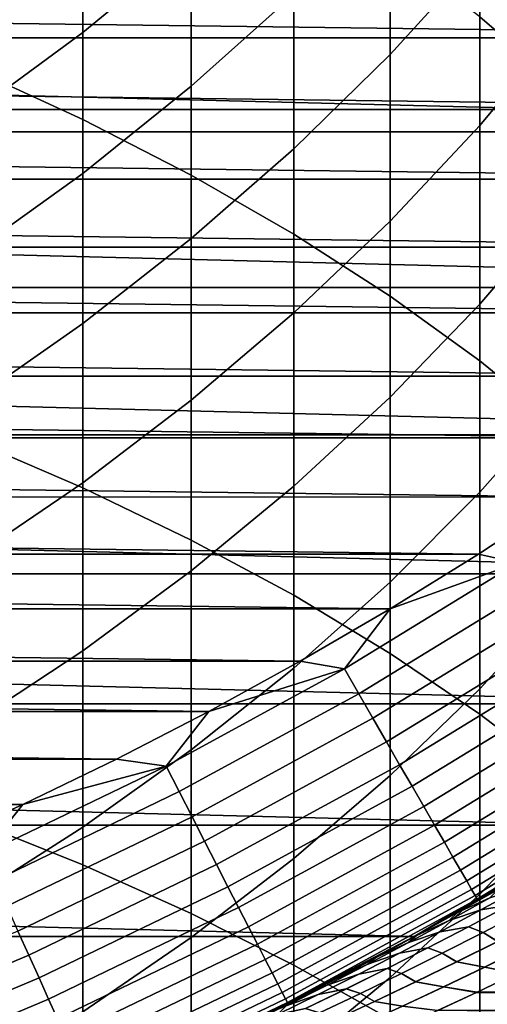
# Model space of a CAD drawing. Header units: metres. Extents: x -22 to 95, y -240 to 22.
# Tile 77 of 180: x 8.68 to 11.05, y -19.58 to -14.59. Entities that reach past the tile are written whole.
import ezdxf

# ---------------------------------------------------------------- set-up
doc = ezdxf.new("R2010")
doc.units = ezdxf.units.M
doc.layers.add('solid_10_151_013_XXX', color=7, linetype='CONTINUOUS')

msp = doc.modelspace()

# ---------------------------------------------------------------- linework, layer by layer
at = {"layer": 'solid_10_151_013_XXX'}
for points in [[(11.010072, -14.573781, 285.366638), (11.430777, -14.936524, 284.85202), (11.430777, -13.260366, 283.619812), (11.010072, -12.877398, 284.119598)], [(8.417112, -14.82902, 288.848022), (8.995679, -15.094347, 288.437805), (8.995679, -13.275139, 287.209076), (8.417112, -12.99367, 287.608398)], [(8.995679, -15.094347, 288.437805), (9.545941, -15.376875, 288.000977), (9.545941, -13.574854, 286.783844), (8.995679, -13.275139, 287.209076)], [(11.010072, -14.265478, 263.136383), (10.554725, -14.765531, 262.795746), (10.554725, -13.96864, 261.57428), (11.010072, -13.455408, 261.894714)], [(9.545941, -14.201664, 259.762817), (8.995679, -14.653577, 259.505127), (8.995679, -13.987935, 258.281799), (9.545941, -13.52611, 258.521301)], [(9.545941, -15.376875, 288.000977), (10.066169, -15.675715, 287.53894), (10.066169, -13.891872, 286.334076), (9.545941, -13.574854, 286.783844)], [(10.066169, -14.459408, 261.267853), (9.545941, -14.926167, 260.97644), (9.545941, -14.201664, 259.762817), (10.066169, -13.72366, 260.0354)], [(11.430777, -14.618572, 264.719696), (11.010072, -15.124396, 264.344788), (11.010072, -14.265478, 263.136383), (11.430777, -13.745112, 263.490845)], [(10.066169, -15.675715, 287.53894), (10.554725, -15.989926, 287.053131), (10.554725, -14.225198, 285.861176), (10.066169, -13.891872, 286.334076)], [(10.554725, -14.765531, 262.795746), (10.066169, -15.243696, 262.470001), (10.066169, -14.459408, 261.267853), (10.554725, -13.96864, 261.57428)], [(8.995679, -14.653577, 259.505127), (8.417112, -15.077977, 259.263092), (8.417112, -14.421644, 258.056885), (8.995679, -13.987935, 258.281799)], [(9.545941, -14.926167, 260.97644), (8.995679, -15.36745, 260.700928), (8.995679, -14.653577, 259.505127), (9.545941, -14.201664, 259.762817)], [(10.554725, -15.989926, 287.053131), (11.010072, -16.31852, 286.545074), (11.010072, -14.573781, 285.366638), (10.554725, -14.225198, 285.861176)], [(11.010072, -15.124396, 264.344788), (10.554725, -15.610475, 263.984467), (10.554725, -14.765531, 262.795746), (11.010072, -14.265478, 263.136383)], [(-14.681778, -14.307177, 135), (14.308629, -14.680363, 135), (14.681967, -14.306983, 135)], [(-14.681778, -14.307177, 135), (-14.308435, -14.680551, 135), (14.308629, -14.680363, 135)], [(15.945707, -15.156978), (-15.945707, -15.156978), (-16.692745, -14.330121)], [(16.692745, -14.330121), (15.945707, -15.156978), (-16.692745, -14.330121)], [(10.066169, -15.243696, 262.470001), (9.545941, -15.698468, 262.160217), (9.545941, -14.926167, 260.97644), (10.066169, -14.459408, 261.267853)], [(11.010072, -16.31852, 286.545074), (11.430777, -16.660463, 286.016388), (11.430777, -14.936524, 284.85202), (11.010072, -14.573781, 285.366638)], [(11.430777, -15.540318, 265.912781), (11.010072, -16.030796, 265.517975), (11.010072, -15.124396, 264.344788), (11.430777, -14.618572, 264.719696)], [(8.995679, -15.36745, 260.700928), (8.417112, -15.781866, 260.4422), (8.417112, -15.077977, 259.263092), (8.995679, -14.653577, 259.505127)], [(-14.308435, -14.680551, 135), (13.925947, -15.043866, 135), (14.308629, -14.680363, 135)], [(-14.308435, -14.680551, 135), (-13.92575, -15.044049, 135), (13.925947, -15.043866, 135)], [(10.554725, -15.610475, 263.984467), (10.066169, -16.075275, 263.639954), (10.066169, -15.243696, 262.470001), (10.554725, -14.765531, 262.795746)], [(8.417112, -16.71232, 290.01355), (8.995679, -16.961086, 289.593048), (8.995679, -15.094347, 288.437805), (8.417112, -14.82902, 288.848022)], [(9.545941, -15.698468, 262.160217), (8.995679, -16.128418, 261.86734), (8.995679, -15.36745, 260.700928), (9.545941, -14.926167, 260.97644)], [(-13.92575, -15.044049, 135), (13.533885, -15.397527, 135), (13.925947, -15.043866, 135)], [(-13.92575, -15.044049, 135), (-13.533683, -15.397705, 135), (13.533885, -15.397527, 135)], [(8.995679, -16.961086, 289.593048), (9.545941, -17.225979, 289.145325), (9.545941, -15.376875, 288.000977), (8.995679, -15.094347, 288.437805)], [(15.157108, -15.945595), (-15.157108, -15.945595), (-15.945707, -15.156978)], [(15.945707, -15.156978), (15.157108, -15.945595), (-15.945707, -15.156978)], [(11.010072, -16.030796, 265.517975), (10.554725, -16.502127, 265.13858), (10.554725, -15.610475, 263.984467), (11.010072, -15.124396, 264.344788)], [(10.066169, -16.075275, 263.639954), (9.545941, -16.51734, 263.312286), (9.545941, -15.698468, 262.160217), (10.066169, -15.243696, 262.470001)], [(8.995679, -16.128418, 261.86734), (8.417112, -16.532192, 261.592285), (8.417112, -15.781866, 260.4422), (8.995679, -15.36745, 260.700928)], [(-13.533683, -15.397705, 135), (13.132992, -15.740854, 135), (13.533885, -15.397527, 135)], [(-13.533683, -15.397705, 135), (-13.132785, -15.741026, 135), (13.132992, -15.740854, 135)], [(9.545941, -17.225979, 289.145325), (10.066169, -17.506165, 288.671722), (10.066169, -15.675715, 287.53894), (9.545941, -15.376875, 288.000977)], [(11.430777, -16.508886, 267.068146), (11.010072, -16.983238, 266.654114), (11.010072, -16.030796, 265.517975), (11.430777, -15.540318, 265.912781)], [(10.554725, -16.502127, 265.13858), (10.066169, -16.952827, 264.775818), (10.066169, -16.075275, 263.639954), (10.554725, -15.610475, 263.984467)], [(9.545941, -16.51734, 263.312286), (8.995679, -16.935274, 263.002502), (8.995679, -16.128418, 261.86734), (9.545941, -15.698468, 262.160217)], [(10.066169, -17.506165, 288.671722), (10.554725, -17.800762, 288.173798), (10.554725, -15.989926, 287.053131), (10.066169, -15.675715, 287.53894)], [(-13.132785, -15.741026, 135), (12.723249, -16.073854, 135), (13.132992, -15.740854, 135)], [(-13.132785, -15.741026, 135), (-12.723039, -16.07402, 135), (12.723249, -16.073854, 135)], [(14.330021, -16.692833), (-14.330021, -16.692833), (-15.157108, -15.945595)], [(15.157108, -15.945595), (14.330021, -16.692833), (-15.157108, -15.945595)], [(10.554725, -17.800762, 288.173798), (11.010072, -18.108845, 287.653046), (11.010072, -16.31852, 286.545074), (10.554725, -15.989926, 287.053131)], [(11.010072, -16.983238, 266.654114), (10.554725, -17.439074, 266.256256), (10.554725, -16.502127, 265.13858), (11.010072, -16.030796, 265.517975)], [(-12.723039, -16.07402, 135), (12.305201, -16.396097, 135), (12.723249, -16.073854, 135)], [(-12.723039, -16.07402, 135), (-12.304985, -16.396259, 135), (12.305201, -16.396097, 135)], [(10.066169, -16.952827, 264.775818), (9.545941, -17.381479, 264.430786), (9.545941, -16.51734, 263.312286), (10.066169, -16.075275, 263.639954)], [(8.995679, -16.935274, 263.002502), (8.417112, -17.327765, 262.711578), (8.417112, -16.532192, 261.592285), (8.995679, -16.128418, 261.86734)], [(11.010072, -18.108845, 287.653046), (11.430777, -18.429443, 287.111145), (11.430777, -16.660463, 286.016388), (11.010072, -16.31852, 286.545074)], [(-12.304985, -16.396259, 135), (11.878872, -16.70755, 135), (12.305201, -16.396097, 135)], [(-12.304985, -16.396259, 135), (-11.878654, -16.707706, 135), (11.878872, -16.70755, 135)], [(9.545941, -17.381479, 264.430786), (8.995679, -17.786734, 264.104584), (8.995679, -16.935274, 263.002502), (9.545941, -16.51734, 263.312286)], [(10.554725, -17.439074, 266.256256), (10.066169, -17.874956, 265.875793), (10.066169, -16.952827, 264.775818), (10.554725, -16.502127, 265.13858)], [(11.430777, -17.522738, 268.18399), (11.010072, -17.980209, 267.751404), (11.010072, -16.983238, 266.654114), (11.430777, -16.508886, 267.068146)], [(13.466738, -17.396746), (-13.466738, -17.396746), (-14.330021, -16.692833)], [(14.330021, -16.692833), (13.466738, -17.396746), (-14.330021, -16.692833)], [(-11.878654, -16.707706, 135), (11.444768, -17.00786, 135), (11.878872, -16.70755, 135)], [(-11.878654, -16.707706, 135), (-11.444545, -17.008009, 135), (11.444768, -17.00786, 135)], [(8.417112, -18.640579, 291.103058), (8.995679, -18.872387, 290.673004), (8.995679, -16.961086, 289.593048), (8.417112, -16.71232, 290.01355)], [(8.995679, -17.786734, 264.104584), (8.417112, -18.167316, 263.798248), (8.417112, -17.327765, 262.711578), (8.995679, -16.935274, 263.002502)], [(8.995679, -18.872387, 290.673004), (9.545941, -19.119223, 290.215057), (9.545941, -17.225979, 289.145325), (8.995679, -16.961086, 289.593048)], [(10.066169, -17.874956, 265.875793), (9.545941, -18.289515, 265.513947), (9.545941, -17.381479, 264.430786), (10.066169, -16.952827, 264.775818)], [(-11.444545, -17.008009, 135), (11.002993, -17.296936, 135), (11.444768, -17.00786, 135)], [(-11.444545, -17.008009, 135), (-11.002766, -17.297079, 135), (11.002993, -17.296936, 135)], [(11.010072, -17.980209, 267.751404), (10.554725, -18.419823, 267.335663), (10.554725, -17.439074, 266.256256), (11.010072, -16.983238, 266.654114)], [(11.200853, -17.342314, 134.992981), (11.444768, -17.00786, 135), (11.002993, -17.296936, 135)], [(9.545941, -19.119223, 290.215057), (10.066169, -19.38031, 289.730682), (10.066169, -17.506165, 288.671722), (9.545941, -17.225979, 289.145325)], [(-11.002766, -17.297079, 135), (10.553975, -17.574516, 135), (11.002993, -17.296936, 135)], [(-11.002766, -17.297079, 135), (-10.553745, -17.574654, 135), (10.553975, -17.574516, 135)], [(11.200853, -17.342314, 134.992981), (11.002993, -17.296936, 135), (10.553975, -17.574516, 135)], [(10.322487, -17.879072, 134.992981), (11.200853, -17.342314, 134.992981), (10.553975, -17.574516, 135)], [(10.395379, -18.005323, 134.971558), (11.279948, -17.464775, 134.971558), (11.200853, -17.342314, 134.992981), (10.322487, -17.879072, 134.992981)], [(12.567911, -18.056787), (-12.567911, -18.056787), (-13.466738, -17.396746)], [(13.466738, -17.396746), (12.567911, -18.056787), (-13.466738, -17.396746)], [(9.545941, -18.289515, 265.513947), (8.995679, -18.681444, 265.171844), (8.995679, -17.786734, 264.104584), (9.545941, -17.381479, 264.430786)], [(10.554725, -18.419823, 267.335663), (10.066169, -18.840195, 266.938141), (10.066169, -17.874956, 265.875793), (10.554725, -17.439074, 266.256256)], [(10.466867, -18.129147, 134.935928), (11.35752, -17.584881, 134.935928), (11.279948, -17.464775, 134.971558), (10.395379, -18.005323, 134.971558)], [(10.066169, -19.38031, 289.730682), (10.554725, -19.654825, 289.221375), (10.554725, -17.800762, 288.173798), (10.066169, -17.506165, 288.671722)], [(11.430777, -18.580257, 269.258545), (11.010072, -19.020123, 268.808044), (11.010072, -17.980209, 267.751404), (11.430777, -17.522738, 268.18399)], [(-10.553745, -17.574654, 135), (10.097932, -17.840448, 135), (10.553975, -17.574516, 135)], [(-10.553745, -17.574654, 135), (-10.097699, -17.84058, 135), (10.097932, -17.840448, 135)], [(10.322487, -17.879072, 134.992981), (10.553975, -17.574516, 135), (10.097932, -17.840448, 135)], [(10.536264, -18.249344, 134.886444), (11.432821, -17.701469, 134.886444), (11.35752, -17.584881, 134.935928), (10.466867, -18.129147, 134.935928)], [(10.602898, -18.364758, 134.823578), (11.505125, -17.813417, 134.823578), (11.432821, -17.701469, 134.886444), (10.536264, -18.249344, 134.886444)], [(8.995679, -18.681444, 265.171844), (8.417112, -19.049515, 264.850586), (8.417112, -18.167316, 263.798248), (8.995679, -17.786734, 264.104584)], [(10.554725, -19.654825, 289.221375), (11.010072, -19.941908, 288.688782), (11.010072, -18.108845, 287.653046), (10.554725, -17.800762, 288.173798)], [(10.666126, -18.474274, 134.74794), (11.573734, -17.919645, 134.74794), (11.505125, -17.813417, 134.823578), (10.602898, -18.364758, 134.823578)], [(-10.097699, -17.84058, 135), (9.635186, -18.094563, 135), (10.097932, -17.840448, 135)], [(-10.097699, -17.84058, 135), (-9.63495, -18.094688, 135), (9.635186, -18.094563, 135)], [(10.322487, -17.879072, 134.992981), (10.097932, -17.840448, 135), (9.635186, -18.094563, 135)], [(9.418457, -18.37138, 134.992981), (10.322487, -17.879072, 134.992981), (9.635186, -18.094563, 135)], [(9.484965, -18.501108, 134.971558), (10.395379, -18.005323, 134.971558), (10.322487, -17.879072, 134.992981), (9.418457, -18.37138, 134.992981)], [(10.066169, -18.840195, 266.938141), (9.545941, -19.240002, 266.560059), (9.545941, -18.289515, 265.513947), (10.066169, -17.874956, 265.875793)], [(10.72534, -18.576834, 134.660263), (11.637986, -18.019127, 134.660263), (11.573734, -17.919645, 134.74794), (10.666126, -18.474274, 134.74794)], [(9.550193, -18.628342, 134.935928), (10.466867, -18.129147, 134.935928), (10.395379, -18.005323, 134.971558), (9.484965, -18.501108, 134.971558)], [(11.010072, -19.020123, 268.808044), (10.554725, -19.442818, 268.375153), (10.554725, -18.419823, 267.335663), (11.010072, -17.980209, 267.751404)], [(11.63683, -18.67041), (-11.63683, -18.67041), (-12.567911, -18.056787)], [(12.567911, -18.056787), (11.63683, -18.67041), (-12.567911, -18.056787)], [(10.779965, -18.671448, 134.561386), (11.69726, -18.110901, 134.561386), (11.637986, -18.019127, 134.660263), (10.72534, -18.576834, 134.660263)], [(-9.63495, -18.094688, 135), (9.166091, -18.336647, 135), (9.635186, -18.094563, 135)], [(-9.63495, -18.094688, 135), (-9.165852, -18.336767, 135), (9.166091, -18.336647, 135)], [(9.418457, -18.37138, 134.992981), (9.635186, -18.094563, 135), (9.166091, -18.336647, 135)], [(10.829477, -18.757206, 134.452271), (11.750985, -18.194084, 134.452271), (11.69726, -18.110901, 134.561386), (10.779965, -18.671448, 134.561386)], [(11.010072, -19.941908, 288.688782), (11.430777, -20.240652, 288.134521), (11.430777, -18.429443, 287.111145), (11.010072, -18.108845, 287.653046)], [(9.613512, -18.751848, 134.886444), (10.536264, -18.249344, 134.886444), (10.466867, -18.129147, 134.935928), (9.550193, -18.628342, 134.935928)], [(10.873398, -18.833277, 134.333969), (11.798642, -18.267872, 134.333969), (11.750985, -18.194084, 134.452271), (10.829477, -18.757206, 134.452271)], [(9.67431, -18.87044, 134.823578), (10.602898, -18.364758, 134.823578), (10.536264, -18.249344, 134.886444), (9.613512, -18.751848, 134.886444)], [(9.545941, -19.240002, 266.560059), (8.995679, -19.617985, 266.202637), (8.995679, -18.681444, 265.171844), (9.545941, -18.289515, 265.513947)], [(10.911302, -18.89893, 134.207611), (11.839772, -18.331553, 134.207611), (11.798642, -18.267872, 134.333969), (10.873398, -18.833277, 134.333969)], [(-9.165852, -18.336767, 135), (8.690848, -18.566614, 135), (9.166091, -18.336647, 135)], [(-9.165852, -18.336767, 135), (-8.690605, -18.566727, 135), (8.690848, -18.566614, 135)], [(9.418457, -18.37138, 134.992981), (9.166091, -18.336647, 135), (8.690848, -18.566614, 135)], [(10.942825, -18.953529, 134.074432), (11.873978, -18.384514, 134.074432), (11.839772, -18.331553, 134.207611), (10.911302, -18.89893, 134.207611)], [(8.491012, -18.818014, 134.992981), (9.418457, -18.37138, 134.992981), (8.690848, -18.566614, 135)], [(8.55097, -18.950897, 134.971558), (9.484965, -18.501108, 134.971558), (9.418457, -18.37138, 134.992981), (8.491012, -18.818014, 134.992981)], [(9.732001, -18.982971, 134.74794), (10.666126, -18.474274, 134.74794), (10.602898, -18.364758, 134.823578), (9.67431, -18.87044, 134.823578)], [(10.967663, -18.99655, 133.935715), (11.900928, -18.426241, 133.935715), (11.873978, -18.384514, 134.074432), (10.942825, -18.953529, 134.074432)], [(10.554725, -19.442818, 268.375153), (10.066169, -19.84701, 267.961182), (10.066169, -18.840195, 266.938141), (10.554725, -18.419823, 267.335663)], [(10.985575, -19.027573, 133.792786), (11.920365, -18.456335, 133.792786), (11.900928, -18.426241, 133.935715), (10.967663, -18.99655, 133.935715)], [(10.996388, -19.046303, 133.647018), (11.932099, -18.474503, 133.647018), (11.920365, -18.456335, 133.792786), (10.985575, -19.027573, 133.792786)], [(8.609776, -19.081223, 134.935928), (9.550193, -18.628342, 134.935928), (9.484965, -18.501108, 134.971558), (8.55097, -18.950897, 134.971558)], [(9.786028, -19.088354, 134.660263), (10.72534, -18.576834, 134.660263), (10.666126, -18.474274, 134.74794), (9.732001, -18.982971, 134.74794)], [(10.996388, -19.046303, 133.647018), (11.637206, -18.670176, 133.5), (11.932099, -18.474503, 133.647018)], [(-8.690605, -18.566727, 135), (8.209941, -18.784214, 135), (8.690848, -18.566614, 135)], [(8.491012, -18.818014, 134.992981), (8.690848, -18.566614, 135), (8.209941, -18.784214, 135)], [(9.835871, -19.185575, 134.561386), (10.779965, -18.671448, 134.561386), (10.72534, -18.576834, 134.660263), (9.786028, -19.088354, 134.660263)], [(11.430777, -19.679768, 270.2901), (11.010072, -20.101328, 269.822418), (11.010072, -19.020123, 268.808044), (11.430777, -18.580257, 269.258545)], [(8.417112, -20.610731, 292.114838), (8.995679, -20.825214, 291.675873), (8.995679, -18.872387, 290.673004), (8.417112, -18.640579, 291.103058)], [(8.666859, -19.207733, 134.886444), (9.613512, -18.751848, 134.886444), (9.550193, -18.628342, 134.935928), (8.609776, -19.081223, 134.935928)], [(10.676641, -19.235626, 133.5), (11.555829, -18.720652, 95.626213), (11.691438, -18.636263, 95.786568), (11.637206, -18.670176, 133.5)], [(10.676941, -19.23546), (-10.676941, -19.23546), (-11.63683, -18.67041)], [(11.63683, -18.67041), (10.676941, -19.23546), (-11.63683, -18.67041)], [(8.995679, -19.617985, 266.202637), (8.417112, -19.972958, 265.866943), (8.417112, -19.049515, 264.850586), (8.995679, -18.681444, 265.171844)], [(9.881046, -19.273693, 134.452271), (10.829477, -18.757206, 134.452271), (10.779965, -18.671448, 134.561386), (9.835871, -19.185575, 134.561386)], [(10.996388, -19.046303, 133.647018), (10.676641, -19.235626, 133.5), (11.637206, -18.670176, 133.5)], [(10.918744, -19.099241, 73.13134), (10.76338, -19.187227, 73.317284), (10.676941, -19.23546), (11.63683, -18.67041)], [(11.074407, -19.009405, 72.945557), (10.918744, -19.099241, 73.13134), (11.63683, -18.67041)], [(8.72167, -19.329206, 134.823578), (9.67431, -18.87044, 134.823578), (9.613512, -18.751848, 134.886444), (8.666859, -19.207733, 134.886444)], [(9.92112, -19.35186, 134.333969), (10.873398, -18.833277, 134.333969), (10.829477, -18.757206, 134.452271), (9.881046, -19.273693, 134.452271)], [(10.676641, -19.235626, 133.5), (11.539183, -18.730917, 95.606514), (11.555829, -18.720652, 95.626213)], [(10.676641, -19.235626, 133.5), (11.385321, -18.824837, 95.424156), (11.539183, -18.730917, 95.606514)], [(10.066169, -19.84701, 267.961182), (9.545941, -20.231428, 267.567474), (9.545941, -19.240002, 266.560059), (10.066169, -18.840195, 266.938141)], [(9.955705, -19.419321, 134.207611), (10.911302, -18.89893, 134.207611), (10.873398, -18.833277, 134.333969), (9.92112, -19.35186, 134.333969)], [(10.676641, -19.235626, 133.5), (11.230243, -18.917761, 95.239967), (11.385321, -18.824837, 95.424156)], [(8.773681, -19.444473, 134.74794), (9.732001, -18.982971, 134.74794), (9.67431, -18.87044, 134.823578), (8.72167, -19.329206, 134.823578)], [(8.995679, -20.825214, 291.675873), (9.545941, -21.0536, 291.208466), (9.545941, -19.119223, 290.215057), (8.995679, -18.872387, 290.673004)], [(9.984467, -19.475424, 134.074432), (10.942825, -18.953529, 134.074432), (10.911302, -18.89893, 134.207611), (9.955705, -19.419321, 134.207611)], [(10.007129, -19.519627, 133.935715), (10.967663, -18.99655, 133.935715), (10.942825, -18.953529, 134.074432), (9.984467, -19.475424, 134.074432)], [(10.676641, -19.235626, 133.5), (11.074427, -19.009394, 95.054466), (11.230243, -18.917761, 95.239967)], [(8.822388, -19.55242, 134.660263), (9.786028, -19.088354, 134.660263), (9.732001, -18.982971, 134.74794), (8.773681, -19.444473, 134.74794)], [(10.023473, -19.551506, 133.792786), (10.985575, -19.027573, 133.792786), (10.967663, -18.99655, 133.935715), (10.007129, -19.519627, 133.935715)], [(10.676641, -19.235626, 133.5), (10.918362, -19.099461, 94.86821), (11.074427, -19.009394, 95.054466)], [(11.220778, -18.988007, 94.537514), (11.060744, -19.039873, 94.634811), (10.854603, -19.153904, 94.428085), (11.014988, -19.10083, 94.331635)], [(10.854619, -19.153896, 73.571899), (11.060759, -19.039865, 73.365173), (11.220813, -18.987988, 73.462448), (11.015025, -19.100811, 73.668335)], [(11.060744, -19.039873, 94.634811), (11.101811, -18.997046, 94.928146), (10.918362, -19.099461, 94.86821), (10.895507, -19.114538, 94.72139)], [(11.060759, -19.039865, 73.365173), (10.895511, -19.114536, 73.27861), (10.918744, -19.099241, 73.13134), (11.101814, -18.997044, 73.071846)], [(11.101811, -18.997046, 94.928146), (11.074427, -19.009394, 95.054466), (10.918362, -19.099461, 94.86821)], [(11.101814, -18.997044, 73.071846), (10.918744, -19.099241, 73.13134), (11.074407, -19.009405, 72.945557)], [(11.363444, -18.965107, 94.419731), (11.220778, -18.988007, 94.537514), (11.014988, -19.10083, 94.331635), (11.157695, -19.076647, 94.214119)], [(11.015025, -19.100811, 73.668335), (11.220813, -18.987988, 73.462448), (11.363504, -18.965075, 73.5802), (11.157757, -19.076614, 73.78582)], [(10.03334, -19.570753, 133.647018), (10.996388, -19.046303, 133.647018), (10.985575, -19.027573, 133.792786), (10.023473, -19.551506, 133.792786)], [(10.03334, -19.570753, 133.647018), (10.676641, -19.235626, 133.5), (10.996388, -19.046303, 133.647018)], [(11.010072, -20.101328, 269.822418), (10.554725, -20.506432, 269.373016), (10.554725, -19.442818, 268.375153), (11.010072, -19.020123, 268.808044)], [(10.854603, -19.153904, 94.428085), (11.060744, -19.039873, 94.634811), (10.895507, -19.114538, 94.72139)], [(10.895511, -19.114536, 73.27861), (11.060759, -19.039865, 73.365173), (10.854619, -19.153896, 73.571899)], [(8.867322, -19.652004, 134.561386), (9.835871, -19.185575, 134.561386), (9.786028, -19.088354, 134.660263), (8.822388, -19.55242, 134.660263)], [(11.014988, -19.10083, 94.331635), (10.854603, -19.153904, 94.428085), (10.648155, -19.265663, 94.220177), (10.808905, -19.211382, 94.124611)], [(10.64817, -19.265657, 73.779808), (10.854619, -19.153896, 73.571899), (11.015025, -19.100811, 73.668335), (10.808942, -19.211363, 73.875351)], [(10.676641, -19.235626, 133.5), (10.762546, -19.187695, 94.681725), (10.918362, -19.099461, 94.86821)], [(10.895507, -19.114538, 94.72139), (10.918362, -19.099461, 94.86821), (10.762546, -19.187695, 94.681725)], [(10.895511, -19.114536, 73.27861), (10.76338, -19.187227, 73.317284), (10.918744, -19.099241, 73.13134)], [(11.157695, -19.076647, 94.214119), (11.014988, -19.10083, 94.331635), (10.808905, -19.211382, 94.124611), (10.951669, -19.185909, 94.007401)], [(10.808942, -19.211363, 73.875351), (11.015025, -19.100811, 73.668335), (11.157757, -19.076614, 73.78582), (10.951732, -19.185877, 73.992546)], [(11.025902, -19.214462, 93.82003), (11.23278, -19.106827, 94.027832), (11.157695, -19.076647, 94.214119), (10.951669, -19.185909, 94.007401)], [(11.157757, -19.076614, 73.78582), (11.232989, -19.106718, 73.971962), (11.026113, -19.214355, 74.179764), (10.951732, -19.185877, 73.992546)], [(11.09983, -19.260046, 93.633202), (11.307592, -19.154024, 93.842316), (11.23278, -19.106827, 94.027832), (11.025902, -19.214462, 93.82003)], [(11.232989, -19.106718, 73.971962), (11.307807, -19.153915, 74.157471), (11.100044, -19.259937, 74.366585), (11.026113, -19.214355, 74.179764)], [(9.545941, -21.0536, 291.208466), (10.066169, -21.295174, 290.71405), (10.066169, -19.38031, 289.730682), (9.545941, -19.119223, 290.215057)], [(10.648155, -19.265663, 94.220177), (10.854603, -19.153904, 94.428085), (10.688844, -19.229746, 94.51342)], [(10.688848, -19.229744, 73.48658), (10.854619, -19.153896, 73.571899), (10.64817, -19.265657, 73.779808)], [(10.854603, -19.153904, 94.428085), (10.895507, -19.114538, 94.72139), (10.762546, -19.187695, 94.681725), (10.688844, -19.229746, 94.51342)], [(10.854619, -19.153896, 73.571899), (10.688848, -19.229744, 73.48658), (10.76338, -19.187227, 73.317284), (10.895511, -19.114536, 73.27861)], [(7.747347, -19.73992, 134.823578), (8.72167, -19.329206, 134.823578), (8.666859, -19.207733, 134.886444), (7.698659, -19.615864, 134.886444)], [(8.908049, -19.742264, 134.452271), (9.881046, -19.273693, 134.452271), (9.835871, -19.185575, 134.561386), (8.867322, -19.652004, 134.561386)], [(9.688669, -19.751701, 133.5), (10.607482, -19.273851, 94.495552), (10.762546, -19.187695, 94.681725), (10.676641, -19.235626, 133.5)], [(10.808905, -19.211382, 94.124611), (10.648155, -19.265663, 94.220177), (10.441442, -19.37516, 94.01107), (10.60257, -19.31967, 93.916435)], [(10.441453, -19.375154, 73.988914), (10.64817, -19.265657, 73.779808), (10.808942, -19.211363, 73.875351), (10.602604, -19.319653, 74.083527)], [(10.951669, -19.185909, 94.007401), (10.808905, -19.211382, 94.124611), (10.60257, -19.31967, 93.916435), (10.74541, -19.292898, 93.799561)], [(10.602604, -19.319653, 74.083527), (10.808942, -19.211363, 73.875351), (10.951732, -19.185877, 73.992546), (10.74547, -19.292868, 74.200378)], [(10.688844, -19.229746, 94.51342), (10.762546, -19.187695, 94.681725), (10.607482, -19.273851, 94.495552)], [(10.76338, -19.187227, 73.317284), (10.60881, -19.273119, 73.502853), (10.676941, -19.23546)], [(10.688848, -19.229744, 73.48658), (10.60881, -19.273119, 73.502853), (10.76338, -19.187227, 73.317284)], [(10.818824, -19.319803, 93.61113), (11.025902, -19.214462, 93.82003), (10.951669, -19.185909, 94.007401), (10.74541, -19.292898, 93.799561)], [(10.951732, -19.185877, 73.992546), (11.026113, -19.214355, 74.179764), (10.819034, -19.319696, 74.388657), (10.74547, -19.292868, 74.200378)], [(9.688865, -19.751606), (-9.688865, -19.751606), (-10.676941, -19.23546)], [(10.676941, -19.23546), (9.688865, -19.751606), (-10.676941, -19.23546)], [(9.545941, -20.231428, 267.567474), (8.995679, -20.594866, 267.195251), (8.995679, -19.617985, 266.202637), (9.545941, -19.240002, 266.560059)], [(10.03334, -19.570753, 133.647018), (9.688669, -19.751701, 133.5), (10.676641, -19.235626, 133.5)], [(9.990571, -19.600727, 74.251938), (9.837964, -19.677767, 74.438416), (9.688865, -19.751606), (10.676941, -19.23546)], [(10.1448, -19.521349, 74.064095), (9.990571, -19.600727, 74.251938), (10.676941, -19.23546)], [(10.274699, -19.453291, 73.906357), (10.1448, -19.521349, 74.064095), (10.676941, -19.23546)], [(10.299794, -19.440016, 73.875938), (10.274699, -19.453291, 73.906357), (10.676941, -19.23546)], [(10.454712, -19.357143, 73.688538), (10.299794, -19.440016, 73.875938), (10.676941, -19.23546)], [(10.60881, -19.273119, 73.502853), (10.454712, -19.357143, 73.688538), (10.676941, -19.23546)], [(10.648155, -19.265663, 94.220177), (10.688844, -19.229746, 94.51342), (10.607482, -19.273851, 94.495552), (10.481863, -19.342676, 94.304214)], [(10.64817, -19.265657, 73.779808), (10.481866, -19.342676, 73.695786), (10.60881, -19.273119, 73.502853), (10.688848, -19.229744, 73.48658)], [(10.891902, -19.363745, 93.423027), (11.09983, -19.260046, 93.633202), (11.025902, -19.214462, 93.82003), (10.818824, -19.319803, 93.61113)], [(11.026113, -19.214355, 74.179764), (11.100044, -19.259937, 74.366585), (10.892116, -19.363638, 74.576752), (10.819034, -19.319696, 74.388657)], [(11.034013, -19.390339, 93.307732), (11.241997, -19.287865, 93.518265), (11.09983, -19.260046, 93.633202), (10.891902, -19.363745, 93.423027)], [(11.242211, -19.287758, 74.481522), (11.034226, -19.390234, 74.692047), (10.892116, -19.363638, 74.576752), (11.100044, -19.259937, 74.366585)], [(8.944177, -19.82233, 134.333969), (9.92112, -19.35186, 134.333969), (9.881046, -19.273693, 134.452271), (8.908049, -19.742264, 134.452271)], [(9.688669, -19.751701, 133.5), (10.452808, -19.358171, 94.309158), (10.607482, -19.273851, 94.495552)], [(10.74541, -19.292898, 93.799561), (10.60257, -19.31967, 93.916435), (10.396026, -19.425705, 93.707092), (10.53896, -19.397629, 93.590599)], [(10.396058, -19.425688, 74.29287), (10.602604, -19.319653, 74.083527), (10.74547, -19.292868, 74.200378), (10.539019, -19.397598, 74.40934)], [(10.441442, -19.37516, 94.01107), (10.648155, -19.265663, 94.220177), (10.481863, -19.342676, 94.304214)], [(10.481866, -19.342676, 73.695786), (10.64817, -19.265657, 73.779808), (10.441453, -19.375154, 73.988914)], [(10.481863, -19.342676, 94.304214), (10.607482, -19.273851, 94.495552), (10.452808, -19.358171, 94.309158)], [(10.481866, -19.342676, 73.695786), (10.454712, -19.357143, 73.688538), (10.60881, -19.273119, 73.502853)], [(10.611591, -19.422857, 93.401138), (10.818824, -19.319803, 93.61113), (10.74541, -19.292898, 93.799561), (10.53896, -19.397629, 93.590599)], [(10.74547, -19.292868, 74.200378), (10.819034, -19.319696, 74.388657), (10.611801, -19.422752, 74.598648), (10.539019, -19.397598, 74.40934)], [(11.034013, -19.390339, 93.307732), (11.196885, -19.421501, 93.222542), (11.400422, -19.321964, 93.429298), (11.241997, -19.287865, 93.518265)], [(11.034226, -19.390234, 74.692047), (11.242211, -19.287758, 74.481522), (11.39782, -19.32325, 74.573334), (11.194351, -19.422724, 74.780037)], [(7.793547, -19.857634, 134.74794), (8.773681, -19.444473, 134.74794), (8.72167, -19.329206, 134.823578), (7.747347, -19.73992, 134.823578)], [(8.975356, -19.891432, 134.207611), (9.955705, -19.419321, 134.207611), (9.92112, -19.35186, 134.333969), (8.944177, -19.82233, 134.333969)], [(9.688669, -19.751701, 133.5), (10.297163, -19.44141, 94.12085), (10.452808, -19.358171, 94.309158)], [(10.60257, -19.31967, 93.916435), (10.441442, -19.37516, 94.01107), (10.234506, -19.482403, 93.800758), (10.396026, -19.425705, 93.707092)], [(10.234515, -19.482397, 74.199234), (10.441453, -19.375154, 73.988914), (10.602604, -19.319653, 74.083527), (10.396058, -19.425688, 74.29287)], [(10.441453, -19.375154, 73.988914), (10.274699, -19.453291, 73.906357), (10.454712, -19.357143, 73.688538), (10.481866, -19.342676, 73.695786)], [(10.454712, -19.357143, 73.688538), (10.274699, -19.453291, 73.906357), (10.299794, -19.440016, 73.875938)], [(10.441442, -19.37516, 94.01107), (10.481863, -19.342676, 94.304214), (10.297163, -19.44141, 94.12085), (10.274715, -19.453283, 94.093636)], [(10.481863, -19.342676, 94.304214), (10.452808, -19.358171, 94.309158), (10.297163, -19.44141, 94.12085)], [(10.683857, -19.465128, 93.211777), (10.891902, -19.363745, 93.423027), (10.818824, -19.319803, 93.61113), (10.611591, -19.422857, 93.401138)], [(10.819034, -19.319696, 74.388657), (10.892116, -19.363638, 74.576752), (10.684072, -19.465023, 74.788002), (10.611801, -19.422752, 74.598648)], [(10.066169, -21.295174, 290.71405), (10.554725, -21.549171, 290.194244), (10.554725, -19.654825, 289.221375), (10.066169, -19.38031, 289.730682)], [(10.234506, -19.482403, 93.800758), (10.441442, -19.37516, 94.01107), (10.274715, -19.453283, 94.093636), (10.141351, -19.52314, 93.931671)], [(10.441453, -19.375154, 73.988914), (10.234515, -19.482397, 74.199234), (10.1448, -19.521349, 74.064095), (10.274699, -19.453291, 73.906357)], [(10.53896, -19.397629, 93.590599), (10.396026, -19.425705, 93.707092), (10.189317, -19.529491, 93.496567), (10.332367, -19.500103, 93.380493)], [(10.18935, -19.529476, 74.503395), (10.396058, -19.425688, 74.29287), (10.539019, -19.397598, 74.40934), (10.332426, -19.500074, 74.619446)], [(10.404252, -19.523632, 93.190025), (10.611591, -19.422857, 93.401138), (10.53896, -19.397629, 93.590599), (10.332367, -19.500103, 93.380493)], [(10.539019, -19.397598, 74.40934), (10.611801, -19.422752, 74.598648), (10.404466, -19.523531, 74.809761), (10.332426, -19.500074, 74.619446)], [(10.825936, -19.490482, 93.096169), (11.034013, -19.390339, 93.307732), (10.891902, -19.363745, 93.423027), (10.683857, -19.465128, 93.211777)], [(11.034226, -19.390234, 74.692047), (10.826152, -19.490379, 74.90361), (10.684072, -19.465023, 74.788002), (10.892116, -19.363638, 74.576752)], [(10.825936, -19.490482, 93.096169), (10.995424, -19.517632, 93.017319), (11.196885, -19.421501, 93.222542), (11.034013, -19.390339, 93.307732)], [(10.826152, -19.490379, 74.90361), (11.034226, -19.390234, 74.692047), (11.194351, -19.422724, 74.780037), (10.993291, -19.518639, 74.984863)], [(7.836813, -19.967875, 134.660263), (8.822388, -19.55242, 134.660263), (8.773681, -19.444473, 134.74794), (7.793547, -19.857634, 134.74794)], [(9.001286, -19.948898, 134.074432), (9.984467, -19.475424, 134.074432), (9.955705, -19.419321, 134.207611), (8.975356, -19.891432, 134.207611)], [(9.688669, -19.751701, 133.5), (10.274715, -19.453283, 94.093636), (10.297163, -19.44141, 94.12085)], [(9.688669, -19.751701, 133.5), (10.141351, -19.52314, 93.931671), (10.274715, -19.453283, 94.093636)], [(10.396026, -19.425705, 93.707092), (10.234506, -19.482403, 93.800758), (10.02739, -19.587397, 93.589203), (10.189317, -19.529491, 93.496567)], [(10.027401, -19.587393, 74.410789), (10.234515, -19.482397, 74.199234), (10.396058, -19.425688, 74.29287), (10.18935, -19.529476, 74.503395)], [(10.554725, -20.506432, 269.373016), (10.066169, -20.893803, 268.943268), (10.066169, -19.84701, 267.961182), (10.554725, -19.442818, 268.375153)], [(10.475748, -19.564205, 92.999443), (10.683857, -19.465128, 93.211777), (10.611591, -19.422857, 93.401138), (10.404252, -19.523632, 93.190025)], [(10.611801, -19.422752, 74.598648), (10.684072, -19.465023, 74.788002), (10.475967, -19.564104, 75.000336), (10.404466, -19.523531, 74.809761)], [(11.194351, -19.422724, 74.780037), (38, -19.472612, 74.885872), (38, -19.916151, 75.900818), (10.993291, -19.518639, 74.984863)], [(11.196885, -19.421501, 93.222542), (10.995424, -19.517632, 93.017319), (38, -19.472612, 93.114128)], [(9.021716, -19.994177, 133.935715), (10.007129, -19.519627, 133.935715), (9.984467, -19.475424, 134.074432), (9.001286, -19.948898, 134.074432)], [(10.332367, -19.500103, 93.380493), (10.189317, -19.529491, 93.496567), (9.982493, -19.631041, 93.284828), (10.125681, -19.600332, 93.16922)], [(9.982528, -19.631025, 74.715141), (10.18935, -19.529476, 74.503395), (10.332426, -19.500074, 74.619446), (10.125741, -19.600306, 74.830719)], [(10.02739, -19.587397, 93.589203), (10.234506, -19.482403, 93.800758), (10.141351, -19.52314, 93.931671), (9.986282, -19.602913, 93.742783)], [(10.027401, -19.587393, 74.410789), (9.990571, -19.600727, 74.251938), (10.1448, -19.521349, 74.064095), (10.234515, -19.482397, 74.199234)], [(10.196861, -19.622139, 92.977776), (10.404252, -19.523632, 93.190025), (10.332367, -19.500103, 93.380493), (10.125681, -19.600332, 93.16922)], [(10.332426, -19.500074, 74.619446), (10.404466, -19.523531, 74.809761), (10.197077, -19.622038, 75.022011), (10.125741, -19.600306, 74.830719)], [(10.410808, -19.783972, 92.416916), (10.225568, -19.864756, 92.224442), (38, -19.916151, 92.099182), (38, -19.472612, 93.114128)], [(10.601467, -19.699076, 92.613731), (10.410808, -19.783972, 92.416916), (38, -19.472612, 93.114128)], [(10.617822, -19.588305, 92.883553), (10.825936, -19.490482, 93.096169), (10.683857, -19.465128, 93.211777), (10.475748, -19.564205, 92.999443)], [(10.826152, -19.490379, 74.90361), (10.618041, -19.588203, 75.116226), (10.475967, -19.564104, 75.000336), (10.684072, -19.465023, 74.788002)], [(10.796645, -19.610229, 92.814133), (10.601467, -19.699076, 92.613731), (38, -19.472612, 93.114128)], [(10.617822, -19.588305, 92.883553), (10.796645, -19.610229, 92.814133), (10.995424, -19.517632, 93.017319), (10.825936, -19.490482, 93.096169)], [(10.618041, -19.588203, 75.116226), (10.826152, -19.490379, 74.90361), (10.993291, -19.518639, 74.984863), (10.795166, -19.610914, 75.187393)], [(10.995424, -19.517632, 93.017319), (10.796645, -19.610229, 92.814133), (38, -19.472612, 93.114128)], [(7.876727, -20.069574, 134.561386), (8.867322, -19.652004, 134.561386), (8.822388, -19.55242, 134.660263), (7.836813, -19.967875, 134.660263)], [(9.03645, -20.026831, 133.792786), (10.023473, -19.551506, 133.792786), (10.007129, -19.519627, 133.935715), (9.021716, -19.994177, 133.935715)], [(9.045345, -20.046545, 133.647018), (10.03334, -19.570753, 133.647018), (10.023473, -19.551506, 133.792786), (9.03645, -20.026831, 133.792786)], [(9.688669, -19.751701, 133.5), (9.986282, -19.602913, 93.742783), (10.141351, -19.52314, 93.931671)], [(9.982493, -19.631041, 93.284828), (10.189317, -19.529491, 93.496567), (10.02739, -19.587397, 93.589203)], [(10.027401, -19.587393, 74.410789), (10.18935, -19.529476, 74.503395), (9.982528, -19.631025, 74.715141)], [(10.267632, -19.660984, 92.785995), (10.475748, -19.564205, 92.999443), (10.404252, -19.523632, 93.190025), (10.196861, -19.622139, 92.977776)], [(10.404466, -19.523531, 74.809761), (10.475967, -19.564104, 75.000336), (10.267852, -19.660885, 75.213783), (10.197077, -19.622038, 75.022011)], [(10.795166, -19.610914, 75.187393), (10.993291, -19.518639, 74.984863), (38, -19.916151, 75.900818)], [(9.045345, -20.046545, 133.647018), (9.688669, -19.751701, 133.5), (10.03334, -19.570753, 133.647018)], [(10.409727, -19.683811, 92.669876), (10.617822, -19.588305, 92.883553), (10.475748, -19.564205, 92.999443), (10.267632, -19.660984, 92.785995)], [(10.618041, -19.588203, 75.116226), (10.409945, -19.683712, 75.329903), (10.267852, -19.660885, 75.213783), (10.475967, -19.564104, 75.000336)]]:
    msp.add_3dface(points, dxfattribs=at)

doc.saveas('drawing.dxf')
